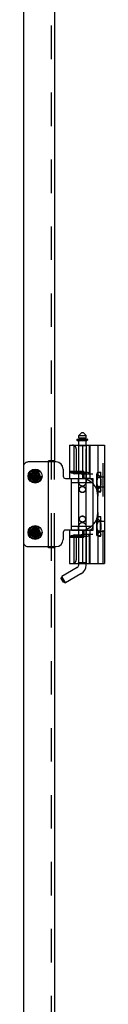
# Model space of a CAD drawing. Header units: inches. Extents: x 0 to 162, y 0 to 105.
# Tile 7 of 80: x 26 to 28, y 26 to 52. Entities that reach past the tile are written whole.
import ezdxf

# ---------------------------------------------------------------- set-up
doc = ezdxf.new("R2010")
doc.units = ezdxf.units.IN
doc.header["$LTSCALE"] = 8.904762
doc.header["$MEASUREMENT"] = 0
doc.linetypes.add('HIDDEN', pattern=[0.2, 0.1, -0.1])
doc.layers.get('0').update_dxf_attribs({"linetype": 'CONTINUOUS'})
doc.layers.add('DEFAULT_2', color=8, linetype='HIDDEN')

msp = doc.modelspace()

# ---------------------------------------------------------------- linework, layer by layer
at = {"color": 3, "linetype": 'Continuous'}
for p, q in [((25.9316, 87.4112), (25.9316, 13.8172)), ((26.7596, 60.6126), (26.7596, 40.6159)), ((26.7596, 60.5813), (26.7596, 40.6471)), ((26.7596, 40.6471), (26.6016, 40.6471)), ((26.6016, 38.3346), (26.6016, 40.6471)), ((26.7596, 38.3346), (26.6016, 38.3346)), ((26.7596, 38.3659), (26.7596, 18.3692)), ((26.7596, 38.3346), (26.7596, 18.4005))]:
    msp.add_line(p, q, dxfattribs=at)
at = {"color": 7, "linetype": 'Continuous'}
for p, q in [((27.4829, 41.4033), (27.4041, 41.3245)), ((27.4829, 41.4033), (27.5222, 41.4033)), ((27.5222, 41.4033), (27.601, 41.3245)), ((27.3525, 41.2169), (27.3525, 41.2007)), ((27.3575, 41.2219), (27.6283, 41.2219)), ((27.3625, 41.1907), (27.6205, 41.1907)), ((27.4041, 41.3245), (27.601, 41.3245)), ((27.4041, 41.2458), (27.4041, 41.3245)), ((27.601, 41.2458), (27.4041, 41.2458)), ((27.4041, 41.0657), (27.4041, 41.1907)), ((27.4238, 41.2219), (27.4238, 41.2458)), ((27.5813, 41.2219), (27.5813, 41.2458)), ((27.601, 41.2458), (27.601, 41.3245)), ((27.601, 41.0657), (27.601, 41.1907)), ((27.6305, 41.2007), (27.6305, 41.2169)), ((27.6359, 41.2169), (27.6359, 41.2007)), ((27.16, 41.0657), (28.0931, 41.0657)), ((27.16, 41.0657), (27.16, 40.1799)), ((27.286, 40.3038), (27.286, 41.0657)), ((27.5043, 41.0657), (27.5043, 40.1799)), ((28.0931, 41.0657), (28.0931, 37.9161)), ((26.8041, 40.6159), (26.6016, 40.6159)), ((26.6816, 40.6159), (26.6816, 40.6471)), ((26.2286, 40.3392), (26.2287, 40.3402)), ((26.2286, 40.3094), (26.2286, 40.3392)), ((26.2596, 40.1416), (26.2287, 40.3402)), ((26.2287, 40.1416), (26.2596, 40.3402)), ((26.2596, 40.3402), (26.2596, 40.3392)), ((26.2596, 40.3392), (26.2596, 40.3094)), ((26.9916, 40.4284), (26.9916, 40.2409)), ((26.1449, 40.2254), (26.3434, 40.2564)), ((26.1449, 40.2564), (26.1459, 40.2564)), ((26.1449, 40.2564), (26.3434, 40.2254)), ((26.1459, 40.2254), (26.1449, 40.2254)), ((26.1459, 40.2564), (26.1756, 40.2564)), ((26.1756, 40.2254), (26.1459, 40.2254)), ((26.1756, 40.2564), (26.2092, 40.2758)), ((26.1756, 40.2254), (26.3126, 40.2564)), ((26.1756, 40.2564), (26.3126, 40.2254)), ((26.2092, 40.206), (26.1756, 40.2254)), ((26.2092, 40.2758), (26.2286, 40.3094)), ((26.279, 40.206), (26.2092, 40.2758)), ((26.2092, 40.206), (26.279, 40.2758)), ((26.2286, 40.1724), (26.2092, 40.206)), ((26.2596, 40.1724), (26.2286, 40.3094)), ((26.2286, 40.1724), (26.2596, 40.3094)), ((26.2286, 40.1426), (26.2286, 40.1724)), ((26.2287, 40.1416), (26.2286, 40.1426)), ((26.2596, 40.3094), (26.279, 40.2758)), ((26.279, 40.206), (26.2596, 40.1724)), ((26.2596, 40.1724), (26.2596, 40.1426)), ((26.2596, 40.1426), (26.2596, 40.1416)), ((26.279, 40.2758), (26.3126, 40.2564)), ((26.3126, 40.2254), (26.279, 40.206)), ((26.3126, 40.2564), (26.3424, 40.2564)), ((26.3424, 40.2254), (26.3126, 40.2254)), ((26.3424, 40.2564), (26.3434, 40.2564)), ((26.3434, 40.2254), (26.3424, 40.2254)), ((27.0541, 40.1784), (27.4041, 40.1784)), ((27.16, 40.1799), (27.5043, 40.1799)), ((27.2135, 40.1759), (27.529, 40.1759)), ((27.2135, 38.8059), (27.2135, 40.1759)), ((27.2135, 40.0719), (27.7466, 40.0719)), ((27.4649, 40.3038), (27.286, 40.3038)), ((27.3995, 40.0719), (27.3995, 40.0409)), ((27.4041, 40.1759), (27.4041, 40.1799)), ((27.4041, 38.9099), (27.4041, 40.0719)), ((27.601, 38.9099), (27.601, 40.0719)), ((27.6055, 40.0409), (27.6055, 40.0719)), ((27.7915, 38.9525), (27.7915, 40.0292)), ((27.8872, 39.8637), (27.8872, 39.8709)), ((27.8943, 39.8513), (27.8872, 39.8637)), ((27.9159, 39.2704), (27.9159, 39.7113)), ((27.8943, 39.1305), (27.8872, 39.1181)), ((27.8872, 39.1109), (27.8872, 39.1181)), ((26.1756, 38.7564), (26.2092, 38.7758)), ((26.2092, 38.7758), (26.2286, 38.8094)), ((26.279, 38.706), (26.2092, 38.7758)), ((26.2092, 38.706), (26.279, 38.7758)), ((26.2286, 38.8392), (26.2287, 38.8402)), ((26.2286, 38.8094), (26.2286, 38.8392)), ((26.2596, 38.6724), (26.2286, 38.8094)), ((26.2286, 38.6724), (26.2596, 38.8094)), ((26.2596, 38.6416), (26.2287, 38.8402)), ((26.2287, 38.6416), (26.2596, 38.8402)), ((26.2596, 38.8402), (26.2596, 38.8392)), ((26.2596, 38.8392), (26.2596, 38.8094)), ((26.2596, 38.8094), (26.279, 38.7758)), ((26.279, 38.7758), (26.3126, 38.7564)), ((27.4041, 38.8034), (27.0541, 38.8034)), ((27.5043, 38.8019), (27.16, 38.8019)), ((27.16, 38.8019), (27.16, 37.9161)), ((27.2135, 38.9099), (27.7467, 38.9099)), ((27.2135, 38.8059), (27.529, 38.8059)), ((27.3995, 38.9409), (27.3995, 38.9099)), ((27.4041, 38.8019), (27.4041, 38.8059)), ((27.5043, 38.8019), (27.5043, 37.9161)), ((27.6055, 38.9099), (27.6055, 38.9409)), ((26.1449, 38.7254), (26.3434, 38.7564)), ((26.1449, 38.7564), (26.1459, 38.7564)), ((26.1449, 38.7564), (26.3434, 38.7254)), ((26.1459, 38.7254), (26.1449, 38.7254)), ((26.1459, 38.7564), (26.1756, 38.7564)), ((26.1756, 38.7254), (26.1459, 38.7254)), ((26.1756, 38.7254), (26.3126, 38.7564)), ((26.1756, 38.7564), (26.3126, 38.7254)), ((26.2092, 38.706), (26.1756, 38.7254)), ((26.2286, 38.6724), (26.2092, 38.706)), ((26.2286, 38.6426), (26.2286, 38.6724)), ((26.2287, 38.6416), (26.2286, 38.6426)), ((26.279, 38.706), (26.2596, 38.6724)), ((26.2596, 38.6724), (26.2596, 38.6426)), ((26.2596, 38.6426), (26.2596, 38.6416)), ((26.3126, 38.7254), (26.279, 38.706)), ((26.3126, 38.7564), (26.3424, 38.7564)), ((26.3424, 38.7254), (26.3126, 38.7254)), ((26.3424, 38.7564), (26.3434, 38.7564)), ((26.3434, 38.7254), (26.3424, 38.7254)), ((26.9916, 38.7409), (26.9916, 38.5534)), ((27.286, 38.6779), (27.4649, 38.6779)), ((27.286, 37.9161), (27.286, 38.6779)), ((26.6016, 38.3659), (26.8041, 38.3659)), ((26.6816, 38.3346), (26.6816, 38.3659)), ((27.3647, 37.8075), (26.9556, 37.5713)), ((27.16, 37.9161), (28.0931, 37.9161)), ((27.4041, 37.8757), (27.4041, 37.9161)), ((27.601, 37.8757), (27.601, 37.9161)), ((26.9412, 37.5175), (26.9556, 37.5713)), ((27.0002, 37.4152), (26.9412, 37.5175)), ((27.054, 37.4008), (26.9556, 37.5713)), ((27.4632, 37.6371), (27.054, 37.4008)), ((27.0002, 37.4152), (27.054, 37.4008))]:
    msp.add_line(p, q, dxfattribs=at)
for points in [[(27.6305, 41.2007), (27.6301, 41.1981), (27.6291, 41.1957), (27.6275, 41.1936), (27.6255, 41.192), (27.6231, 41.191), (27.6205, 41.1907)], [(27.6359, 41.2007), (27.6355, 41.1984), (27.6345, 41.1965), (27.6331, 41.1949), (27.6316, 41.1937), (27.6299, 41.1927), (27.628, 41.1919), (27.6262, 41.1914), (27.6242, 41.191), (27.6223, 41.1908), (27.6205, 41.1907)], [(27.6359, 41.2169), (27.6356, 41.2182), (27.6351, 41.2192), (27.6343, 41.22), (27.6334, 41.2206), (27.6324, 41.2211), (27.6314, 41.2215), (27.6304, 41.2217), (27.6293, 41.2219), (27.6283, 41.2219)], [(26.2287, 40.3402), (26.2338, 40.3403), (26.239, 40.3404), (26.2441, 40.3404)], [(26.2441, 40.3404), (26.2493, 40.3404), (26.2545, 40.3403), (26.2596, 40.3402)], [(27.16, 40.3363), (27.2037, 40.33), (27.2459, 40.3191), (27.286, 40.3038)], [(26.1449, 40.2254), (26.1447, 40.2357), (26.1447, 40.2461), (26.1449, 40.2564)], [(26.2441, 40.1414), (26.239, 40.1414), (26.2338, 40.1415), (26.2287, 40.1416)], [(26.2596, 40.1416), (26.2545, 40.1415), (26.2493, 40.1414), (26.2441, 40.1414)], [(26.3434, 40.2564), (26.3436, 40.2461), (26.3436, 40.2357), (26.3434, 40.2254)], [(27.4649, 40.3038), (27.4752, 40.3032), (27.4849, 40.3014), (27.4933, 40.2982), (27.4997, 40.2938), (27.5035, 40.2881)], [(26.2287, 38.8402), (26.2338, 38.8403), (26.239, 38.8404), (26.2441, 38.8404)], [(26.2441, 38.8404), (26.2493, 38.8404), (26.2545, 38.8403), (26.2596, 38.8402)], [(26.1449, 38.7254), (26.1447, 38.7357), (26.1447, 38.7461), (26.1449, 38.7564)], [(26.2441, 38.6414), (26.239, 38.6414), (26.2338, 38.6415), (26.2287, 38.6416)], [(26.2596, 38.6416), (26.2545, 38.6415), (26.2493, 38.6414), (26.2441, 38.6414)], [(26.3434, 38.7564), (26.3436, 38.7461), (26.3436, 38.7357), (26.3434, 38.7254)], [(27.286, 38.6779), (27.2459, 38.6627), (27.2037, 38.6518), (27.16, 38.6455)], [(27.5035, 38.6936), (27.4997, 38.688), (27.4933, 38.6835), (27.4848, 38.6804), (27.4752, 38.6785), (27.4649, 38.6779)]]:
    msp.add_lwpolyline(points, dxfattribs=at)
for centre in [(26.2441, 40.2409), (26.2441, 38.7409)]:
    msp.add_circle(centre, 0.1865, dxfattribs=at)
at = {"color": 8, "linetype": 'HIDDEN'}
for centre, radius in [((26.2441, 40.2409), 0.125), ((27.5025, 39.8844), 0.083), ((27.5025, 39.0974), 0.083), ((26.2441, 38.7409), 0.125)]:
    msp.add_circle(centre, radius, dxfattribs=at)
at = {"linetype": 'HIDDEN'}
for centre in [(26.2441, 40.2409), (26.2441, 38.7409)]:
    msp.add_circle(centre, 0.109, dxfattribs=at)
at = {"color": 7, "linetype": 'Continuous'}
for centre, radius, start, end in [((27.3575, 41.2169), 0.005, 90, 180), ((27.3625, 41.2007), 0.01, 180, 270), ((27.6255, 41.2169), 0.005, 0, 90), ((26.8041, 40.4284), 0.1875, 0, 90), ((27.0541, 40.2409), 0.0625, 180, 270), ((27.5025, 40.0849), 0.103, 187.23439, 196.18513), ((27.4435, 39.7113), 0.4724, 0, 82.60745), ((27.5025, 40.0849), 0.103, 343.81487, 352.76561), ((27.4435, 39.2704), 0.4724, 277.39255, 360), ((27.0541, 38.7409), 0.0625, 90, 180), ((27.5025, 38.8969), 0.103, 163.81487, 172.76561), ((27.5025, 38.8969), 0.103, 7.23439, 16.18513), ((26.8041, 38.5534), 0.1875, 270, 360), ((27.3254, 37.8757), 0.0787, 300, 360), ((27.3254, 37.8757), 0.2756, 300, 360)]:
    msp.add_arc(centre, radius, start, end, dxfattribs=at)
at = {"layer": 'DEFAULT_2', "color": 8, "linetype": 'HIDDEN'}
for p, q in [((26.6816, 40.6471), (26.6816, 60.5813)), ((27.4243, 41.1909), (27.4218, 41.1907)), ((27.4225, 41.2169), (27.4225, 41.2007)), ((27.4238, 41.1907), (27.4238, 41.2219)), ((27.424, 41.2007), (27.424, 41.2169)), ((27.434, 41.2169), (27.434, 41.2007)), ((27.4808, 41.2169), (27.4808, 41.2007)), ((27.5633, 41.2169), (27.5633, 41.2007)), ((27.5813, 41.1907), (27.5813, 41.2219)), ((27.3372, 40.9673), (27.3372, 40.3669)), ((27.4021, 41.046), (27.3825, 41.0657)), ((27.6029, 41.046), (27.4021, 41.046)), ((27.4021, 41.046), (27.4021, 40.1799)), ((27.4041, 40.1799), (27.4041, 41.0657)), ((27.601, 40.0719), (27.601, 41.0657)), ((27.6029, 41.046), (27.6226, 41.0657)), ((27.6029, 41.046), (27.6029, 40.1799)), ((27.6808, 41.0657), (27.6808, 40.2881)), ((27.6826, 41.0657), (27.6826, 40.3033)), ((27.6994, 41.0657), (27.6994, 40.1799)), ((27.9159, 41.0657), (27.9159, 40.2519)), ((28.0537, 37.9161), (28.0537, 41.0657)), ((26.6016, 40.6159), (26.0566, 40.6159)), ((26.7596, 40.6471), (26.6816, 40.6471)), ((26.6816, 38.3659), (26.6816, 40.6159)), ((27.5417, 40.3669), (27.16, 40.3669)), ((27.16, 40.3377), (27.5815, 40.3377)), ((27.16, 40.3373), (27.5043, 40.3373)), ((27.5043, 40.3373), (27.544, 40.3375)), ((27.5417, 40.3669), (27.5417, 40.1799)), ((27.5816, 40.3377), (27.544, 40.3375)), ((27.9073, 40.334), (27.8872, 40.2992)), ((27.9745, 40.334), (27.9073, 40.334)), ((27.9159, 40.3428), (27.9947, 40.3428)), ((27.9947, 40.2992), (27.9745, 40.334)), ((27.9947, 39.82), (27.9947, 40.3428)), ((27.3995, 40.0719), (27.3995, 40.1759)), ((27.4041, 40.1784), (27.6665, 40.1784)), ((27.4041, 40.0719), (27.4041, 40.1759)), ((27.7792, 40.2881), (27.5035, 40.2881)), ((27.6994, 40.1799), (27.5043, 40.1799)), ((27.529, 40.1759), (27.7915, 40.1759)), ((27.6055, 40.1759), (27.6055, 40.0719)), ((27.6814, 40.2941), (27.6826, 40.3038)), ((27.7915, 40.0719), (27.7466, 40.0719)), ((27.7915, 40.0292), (27.7915, 40.1759)), ((27.8872, 39.8709), (27.8872, 40.2992)), ((27.9947, 40.2064), (27.8872, 40.2064)), ((27.8878, 40.2121), (27.9947, 40.2121)), ((27.8878, 40.2121), (27.8878, 39.9507)), ((27.9745, 40.2077), (27.9073, 40.2077)), ((27.9798, 40.2121), (27.9159, 40.2761)), ((27.9798, 40.2121), (27.9798, 39.9507)), ((28.0931, 40.2163), (27.9947, 40.2163)), ((27.9947, 39.9564), (27.8872, 39.9564)), ((27.8878, 39.9507), (27.9947, 39.9507)), ((27.9073, 39.8288), (27.8943, 39.8513)), ((27.9745, 39.9551), (27.9073, 39.9551)), ((27.9745, 39.8288), (27.9073, 39.8288)), ((27.9798, 39.9507), (27.9159, 39.8868)), ((27.9159, 39.911), (27.9159, 39.7113)), ((27.9159, 39.82), (27.9947, 39.82)), ((27.9947, 39.8637), (27.9745, 39.8288)), ((28.0931, 39.9466), (27.9947, 39.9466)), ((27.8872, 38.6826), (27.8872, 39.1109)), ((27.9947, 39.0253), (27.8872, 39.0253)), ((27.8878, 39.031), (27.9947, 39.031)), ((27.8878, 39.031), (27.8878, 38.7696)), ((27.9073, 39.1529), (27.8943, 39.1305)), ((27.9745, 39.1529), (27.9073, 39.1529)), ((27.9745, 39.0266), (27.9073, 39.0266)), ((27.9159, 39.2704), (27.9159, 39.0708)), ((27.9159, 39.1617), (27.9947, 39.1617)), ((27.9798, 39.031), (27.9159, 39.095)), ((27.9947, 39.1181), (27.9745, 39.1529)), ((27.9798, 38.7696), (27.9798, 39.031)), ((27.9947, 38.6389), (27.9947, 39.1617)), ((28.0931, 39.0352), (27.9947, 39.0352)), ((27.3995, 38.8059), (27.3995, 38.9099)), ((27.4021, 38.8019), (27.4021, 37.9358)), ((27.4041, 38.8059), (27.4041, 38.9099)), ((27.6665, 38.8034), (27.4041, 38.8034)), ((27.4041, 37.9161), (27.4041, 38.8019)), ((27.5043, 38.8019), (27.6994, 38.8019)), ((27.529, 38.8059), (27.7915, 38.8059)), ((27.5417, 38.8019), (27.5417, 38.6149)), ((27.601, 37.9161), (27.601, 38.9099)), ((27.6029, 38.8019), (27.6029, 37.9358)), ((27.6055, 38.9099), (27.6055, 38.8059)), ((27.6994, 38.8019), (27.6994, 37.9161)), ((27.7915, 38.9099), (27.7467, 38.9099)), ((27.7915, 38.8059), (27.7915, 38.9525)), ((27.9947, 38.7753), (27.8872, 38.7753)), ((27.8878, 38.7696), (27.9947, 38.7696)), ((27.9745, 38.774), (27.9073, 38.774)), ((27.9798, 38.7696), (27.9159, 38.7057)), ((28.0931, 38.7655), (27.9947, 38.7655)), ((27.5054, 38.6444), (27.16, 38.6444)), ((27.16, 38.644), (27.5815, 38.644)), ((27.16, 38.6149), (27.5417, 38.6149)), ((27.3372, 38.6149), (27.3372, 38.0145)), ((27.5035, 38.6936), (27.7792, 38.6936)), ((27.6808, 38.6936), (27.6808, 37.9161)), ((27.6826, 38.678), (27.6814, 38.6876)), ((27.6826, 38.6785), (27.6826, 37.9161)), ((27.9073, 38.6477), (27.8872, 38.6826)), ((27.9745, 38.6477), (27.9073, 38.6477)), ((27.9159, 38.7299), (27.9159, 37.9161)), ((27.9159, 38.6389), (27.9947, 38.6389)), ((27.9947, 38.6826), (27.9745, 38.6477)), ((26.0566, 38.3659), (26.6016, 38.3659)), ((26.7596, 38.3346), (26.6816, 38.3346)), ((26.6816, 18.4005), (26.6816, 38.3346)), ((27.4021, 37.9358), (27.3825, 37.9161)), ((27.6029, 37.9358), (27.4021, 37.9358)), ((27.6029, 37.9358), (27.6226, 37.9161))]:
    msp.add_line(p, q, dxfattribs=at)
at = {"layer": 'DEFAULT_2', "linetype": 'HIDDEN'}
msp.add_line((26.7596, 38.3659), (26.7596, 40.6159), dxfattribs=at)
at = {"layer": 'DEFAULT_2', "color": 8, "linetype": 'HIDDEN'}
for points in [[(27.434, 41.2007), (27.4336, 41.1982), (27.4325, 41.196), (27.4309, 41.1941), (27.4289, 41.1927), (27.4267, 41.1916), (27.4243, 41.1909)], [(27.434, 41.2169), (27.4337, 41.2184), (27.4329, 41.2197), (27.4319, 41.2206), (27.4306, 41.2214), (27.4292, 41.2218), (27.4277, 41.2219)], [(27.4808, 41.2169), (27.4809, 41.2184), (27.4812, 41.2197), (27.4816, 41.2206), (27.4821, 41.2214), (27.4827, 41.2218), (27.4832, 41.2219)], [(27.4808, 41.2007), (27.481, 41.1982), (27.4814, 41.196), (27.482, 41.1941), (27.4828, 41.1927), (27.4836, 41.1916), (27.4845, 41.1909), (27.4854, 41.1907)], [(27.5633, 41.2169), (27.5634, 41.2183), (27.5636, 41.2196), (27.5639, 41.2206), (27.5643, 41.2213), (27.5647, 41.2218), (27.5651, 41.2219)], [(27.5633, 41.2007), (27.5634, 41.1983), (27.5637, 41.1961), (27.5642, 41.1942), (27.5648, 41.1927), (27.5654, 41.1916), (27.5661, 41.1909), (27.5668, 41.1907)], [(27.6826, 40.3038), (27.6819, 40.3105), (27.6748, 40.3227), (27.6605, 40.3307), (27.6392, 40.3353), (27.612, 40.3373), (27.5816, 40.3377)], [(27.9073, 40.334), (27.8996, 40.3194), (27.8939, 40.3054), (27.89, 40.2915), (27.888, 40.2778), (27.888, 40.264), (27.89, 40.2502), (27.8939, 40.2364), (27.8996, 40.2223), (27.9073, 40.2077)], [(27.89, 40.2915), (27.8939, 40.3054), (27.8996, 40.3194), (27.9073, 40.334)], [(27.9745, 40.334), (27.9822, 40.3194), (27.988, 40.3054)], [(27.9745, 40.2077), (27.9822, 40.2223), (27.988, 40.2364), (27.9919, 40.2502), (27.9938, 40.264), (27.9938, 40.2778), (27.9919, 40.2915), (27.988, 40.3054), (27.9822, 40.3194), (27.9745, 40.334)], [(27.6808, 40.2881), (27.6809, 40.2902), (27.6811, 40.2922), (27.6814, 40.2941)], [(27.9159, 40.2519), (27.9126, 40.2372), (27.9027, 40.2235), (27.8878, 40.2121)], [(27.9073, 40.2077), (27.8996, 40.1785), (27.8939, 40.1504), (27.89, 40.1227), (27.888, 40.0952), (27.888, 40.0676)], [(27.89, 40.0401), (27.888, 40.0677), (27.888, 40.0952), (27.89, 40.1228), (27.8939, 40.1504), (27.8996, 40.1785)], [(27.9073, 40.2077), (27.8996, 40.2223), (27.8939, 40.2364)], [(27.9919, 40.2502), (27.988, 40.2364), (27.9822, 40.2223), (27.9745, 40.2077)], [(27.9745, 40.2077), (27.9822, 40.1785), (27.988, 40.1504), (27.9919, 40.1227)], [(27.9919, 40.1228), (27.988, 40.1504), (27.9822, 40.1785), (27.9745, 40.2077)], [(27.9745, 39.9551), (27.9822, 39.9844), (27.988, 40.0125), (27.9919, 40.0401), (27.9938, 40.0677), (27.9938, 40.0952)], [(27.9919, 40.1228), (27.9938, 40.0952), (27.9938, 40.0676), (27.9919, 40.0401), (27.988, 40.0124), (27.9822, 39.9843)], [(27.9159, 39.911), (27.9125, 39.9257), (27.9027, 39.9394), (27.8878, 39.9507)], [(27.9073, 39.9551), (27.8996, 39.9405), (27.8939, 39.9265), (27.89, 39.9126), (27.888, 39.8989), (27.888, 39.8851), (27.89, 39.8713), (27.8939, 39.8575), (27.8996, 39.8434), (27.9073, 39.8288)], [(27.9073, 39.9551), (27.8996, 39.9844), (27.8939, 40.0125), (27.89, 40.0401)], [(27.89, 40.0401), (27.8939, 40.0124), (27.8996, 39.9843), (27.9073, 39.9551)], [(27.89, 39.9127), (27.8939, 39.9265), (27.8996, 39.9405), (27.9073, 39.9551)], [(27.9073, 39.8288), (27.8996, 39.8435), (27.8939, 39.8575)], [(27.9745, 39.9551), (27.9822, 39.9405), (27.988, 39.9265)], [(27.9745, 39.8288), (27.9822, 39.8435), (27.988, 39.8575), (27.9919, 39.8713), (27.9938, 39.8851), (27.9938, 39.8989), (27.9919, 39.9127), (27.988, 39.9265), (27.9822, 39.9405), (27.9745, 39.9551)], [(27.9919, 39.8713), (27.988, 39.8575), (27.9822, 39.8434), (27.9745, 39.8288)], [(27.9159, 39.0708), (27.9126, 39.0561), (27.9027, 39.0424), (27.8878, 39.031)], [(27.9073, 39.1529), (27.8996, 39.1383), (27.8939, 39.1243), (27.89, 39.1104), (27.888, 39.0967), (27.888, 39.0829), (27.89, 39.0691), (27.8939, 39.0553), (27.8996, 39.0412), (27.9073, 39.0266)], [(27.9073, 39.0266), (27.8996, 38.9974), (27.8939, 38.9693), (27.89, 38.9416), (27.888, 38.9141), (27.888, 38.8865)], [(27.89, 39.1104), (27.8939, 39.1243), (27.8996, 39.1383), (27.9073, 39.1529)], [(27.9073, 39.0266), (27.8996, 39.0412), (27.8939, 39.0553)], [(27.9745, 39.1529), (27.9822, 39.1383), (27.988, 39.1243)], [(27.9745, 39.0266), (27.9822, 39.0412), (27.988, 39.0553), (27.9919, 39.0691), (27.9938, 39.0829), (27.9938, 39.0967), (27.9919, 39.1104), (27.988, 39.1243), (27.9822, 39.1383), (27.9745, 39.1529)], [(27.9919, 39.0691), (27.988, 39.0553), (27.9822, 39.0412), (27.9745, 39.0266)], [(27.9745, 39.0266), (27.9822, 38.9974), (27.988, 38.9693), (27.9919, 38.9416)], [(27.9919, 38.9417), (27.988, 38.9693), (27.9822, 38.9974), (27.9745, 39.0266)], [(27.9159, 38.7299), (27.9125, 38.7446), (27.9027, 38.7583), (27.8878, 38.7696)], [(27.89, 38.859), (27.888, 38.8866), (27.888, 38.9141), (27.89, 38.9417), (27.8939, 38.9693), (27.8996, 38.9974)], [(27.9073, 38.774), (27.8996, 38.7594), (27.8939, 38.7454), (27.89, 38.7315), (27.888, 38.7178), (27.888, 38.704), (27.89, 38.6902), (27.8939, 38.6764), (27.8996, 38.6623), (27.9073, 38.6477)], [(27.9073, 38.774), (27.8996, 38.8032), (27.8939, 38.8314), (27.89, 38.859)], [(27.89, 38.859), (27.8939, 38.8313), (27.8996, 38.8032), (27.9073, 38.774)], [(27.89, 38.7316), (27.8939, 38.7454), (27.8996, 38.7594), (27.9073, 38.774)], [(27.9919, 38.9417), (27.9938, 38.9141), (27.9938, 38.8865), (27.9919, 38.859), (27.988, 38.8313), (27.9822, 38.8032), (27.9745, 38.774)], [(27.9745, 38.774), (27.9822, 38.8032), (27.988, 38.8314), (27.9919, 38.859), (27.9938, 38.8866), (27.9938, 38.9141)], [(27.9745, 38.774), (27.9822, 38.7594), (27.988, 38.7454)], [(27.9745, 38.6477), (27.9822, 38.6623), (27.988, 38.6764), (27.9919, 38.6902), (27.9938, 38.704), (27.9938, 38.7178), (27.9919, 38.7316), (27.988, 38.7454), (27.9822, 38.7594), (27.9745, 38.774)], [(27.5054, 38.6444), (27.544, 38.6443), (27.5816, 38.644)], [(27.5816, 38.644), (27.612, 38.6445), (27.6393, 38.6465), (27.6605, 38.6511), (27.6749, 38.6592), (27.6819, 38.6713), (27.6826, 38.678)], [(27.6814, 38.6876), (27.6811, 38.6896), (27.6809, 38.6916), (27.6808, 38.6936)], [(27.9073, 38.6477), (27.8996, 38.6623), (27.8939, 38.6764)], [(27.9919, 38.6902), (27.988, 38.6764), (27.9822, 38.6623), (27.9745, 38.6477)]]:
    msp.add_lwpolyline(points, dxfattribs=at)
for centre, radius in [((26.2441, 40.2409), 0.17), ((26.2441, 40.2409), 0.16), ((26.2441, 40.2409), 0.1245), ((26.2441, 40.2409), 0.105), ((26.2441, 40.2409), 0.095), ((26.2441, 40.2409), 0.094), ((26.2441, 40.2409), 0.084), ((27.5025, 39.8844), 0.079), ((27.5025, 39.0974), 0.079), ((26.2441, 38.7409), 0.17), ((26.2441, 38.7409), 0.16), ((26.2441, 38.7409), 0.1245), ((26.2441, 38.7409), 0.105), ((26.2441, 38.7409), 0.095), ((26.2441, 38.7409), 0.094), ((26.2441, 38.7409), 0.084)]:
    msp.add_circle(centre, radius, dxfattribs=at)
for centre, radius, start, end in [((27.4125, 41.2007), 0.01, 270, 360), ((27.414, 41.2007), 0.01, 270, 360), ((27.4175, 41.2169), 0.005, 0, 90), ((27.419, 41.2169), 0.005, 0, 90), ((27.2388, 40.9673), 0.0984, 0, 90), ((26.0566, 40.4909), 0.125, 90, 180), ((27.5025, 40.0849), 0.103, 180, 187.23439), ((27.5025, 40.0849), 0.103, 352.76561, 360), ((27.6665, 40.0534), 0.125, 0, 90), ((27.5025, 40.0849), 0.103, 196.18513, 343.81487), ((27.5025, 38.8969), 0.103, 172.76561, 180), ((27.5025, 38.8969), 0.103, 16.18513, 163.81487), ((27.5025, 38.8969), 0.103, 0, 7.23439), ((27.6665, 38.9284), 0.125, 270, 360), ((26.0566, 38.4909), 0.125, 180, 270), ((27.2388, 38.0145), 0.0984, 270, 360)]:
    msp.add_arc(centre, radius, start, end, dxfattribs=at)

doc.saveas('drawing.dxf')
